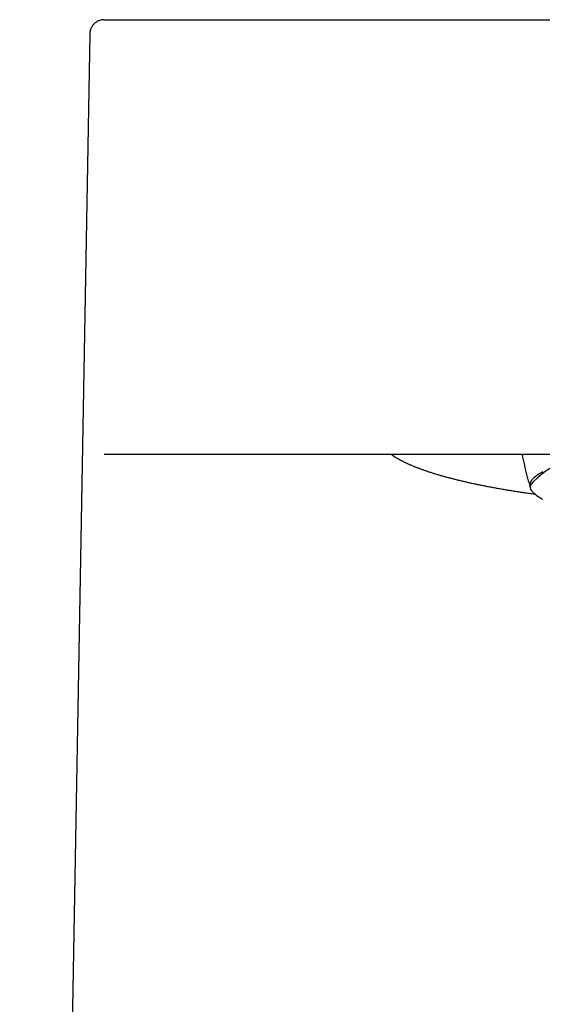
# Model space of a CAD drawing. Header units: millimetres. Extents: x 8 to 676, y 12 to 869.
# Tile 49 of 77: x 265 to 283, y 742 to 776. Entities that reach past the tile are written whole.
import ezdxf

# ---------------------------------------------------------------- set-up
doc = ezdxf.new("R2010")
doc.units = ezdxf.units.MM

msp = doc.modelspace()

# ---------------------------------------------------------------- linework, layer by layer
at = {"color": 7, "linetype": 'Continuous', "lineweight": 30}
for p, q in [((268.127, 775.673), (268.125, 775.673)), ((268.164, 775.675), (269.41, 775.675)), ((278.462, 775.675), (305.278, 775.675)), ((267.664, 775.184), (265.245, 639.675)), ((268.168, 760.675), (269.016, 760.675)), ((278.067, 760.675), (305.673, 760.675)), ((282.87, 759.591), (282.87, 759.589))]:
    msp.add_line(p, q, dxfattribs=at)
at = {"color": 7, "linetype": 'Continuous', "lineweight": 30, "flags": 128}
msp.add_lwpolyline([(283.311, 759.106), (283.241, 759.145), (283.177, 759.185), (283.119, 759.224), (283.067, 759.264), (283.021, 759.304), (282.981, 759.345), (282.947, 759.385), (282.919, 759.426), (282.898, 759.467), (282.882, 759.507), (282.873, 759.548), (282.87, 759.589), (282.873, 759.63), (282.882, 759.671), (282.898, 759.712), (282.919, 759.753), (282.947, 759.793), (282.981, 759.834), (283.021, 759.874), (283.067, 759.914), (283.119, 759.954), (283.177, 759.994), (283.241, 760.033), (283.311, 760.072)], dxfattribs=at)
at = {"color": 7, "linetype": 'Continuous', "lineweight": 30}
msp.add_arc((285.27, 757.484), 3.194, 87.8694, 138.7156, dxfattribs=at)
for points, knots in [([(268.164, 775.675), (268.144, 775.675), (268.104, 775.673), (268.043, 775.661), (267.986, 775.644), (267.936, 775.621), (267.893, 775.596), (267.852, 775.566), (267.813, 775.533), (267.779, 775.495), (267.749, 775.454), (267.723, 775.411), (267.699, 775.362), (267.68, 775.306), (267.668, 775.245), (267.666, 775.204), (267.664, 775.184)], [0, 0, 0, 0, 0.076962, 0.157179, 0.240204, 0.303997, 0.368771, 0.434215, 0.5, 0.565785, 0.631229, 0.696003, 0.759796, 0.842821, 0.923038, 1, 1, 1, 1]), ([(268.142, 775.675), (268.136, 775.674), (268.125, 775.674), (268.126, 775.672), (268.126, 775.672)], [0, 0, 0, 0, 0.625264, 1, 1, 1, 1]), ([(269.41, 775.675), (269.411, 775.675), (269.412, 775.675), (269.414, 775.675), (269.417, 775.675), (269.421, 775.675), (269.425, 775.675), (269.43, 775.675), (269.438, 775.675), (269.449, 775.675), (269.463, 775.675), (269.482, 775.675), (269.504, 775.675), (269.532, 775.675), (269.565, 775.675), (269.603, 775.675), (269.647, 775.675), (269.697, 775.675), (269.754, 775.675), (269.824, 775.675), (269.911, 775.675), (270.018, 775.675), (270.135, 775.675), (270.262, 775.675), (270.4, 775.675), (270.548, 775.675), (270.707, 775.675), (270.876, 775.675), (271.055, 775.675), (271.245, 775.675), (271.445, 775.675), (271.656, 775.675), (271.876, 775.675), (272.105, 775.675), (272.342, 775.675), (272.585, 775.675), (272.836, 775.675), (273.082, 775.675), (273.322, 775.675), (273.554, 775.675), (273.792, 775.675), (274.035, 775.675), (274.283, 775.675), (274.537, 775.675), (274.8, 775.675), (275.073, 775.675), (275.355, 775.675), (275.636, 775.675), (275.883, 775.675), (276.095, 775.675), (276.277, 775.675), (276.462, 775.675), (276.642, 775.675), (276.802, 775.675), (276.944, 775.675), (277.073, 775.675), (277.205, 775.675), (277.341, 775.675), (277.473, 775.675), (277.597, 775.675), (277.729, 775.675), (277.881, 775.675), (278.061, 775.675), (278.257, 775.675), (278.392, 775.675), (278.462, 775.675)], [0, 0, 0, 0, 0.013081, 0.025339, 0.036775, 0.047389, 0.05718, 0.067592, 0.079494, 0.095251, 0.110306, 0.124662, 0.140693, 0.156643, 0.172125, 0.187147, 0.202928, 0.218669, 0.234359, 0.250009, 0.271587, 0.292917, 0.314031, 0.334961, 0.355743, 0.37641, 0.396998, 0.417542, 0.438079, 0.458645, 0.479275, 0.500005, 0.520954, 0.541758, 0.562454, 0.583078, 0.603667, 0.624261, 0.641944, 0.659682, 0.677496, 0.695411, 0.713449, 0.731632, 0.749983, 0.769467, 0.789057, 0.808777, 0.827707, 0.839801, 0.852182, 0.864855, 0.877411, 0.888885, 0.897366, 0.906086, 0.915046, 0.924246, 0.933687, 0.941762, 0.94925, 0.960421, 0.972602, 0.985795, 1, 1, 1, 1]), ([(269.016, 760.675), (269.016, 760.675), (269.018, 760.675), (269.021, 760.675), (269.024, 760.675), (269.028, 760.675), (269.032, 760.675), (269.038, 760.675), (269.046, 760.675), (269.056, 760.675), (269.068, 760.675), (269.081, 760.675), (269.097, 760.675), (269.122, 760.675), (269.158, 760.675), (269.21, 760.675), (269.271, 760.675), (269.34, 760.675), (269.406, 760.675), (269.464, 760.675), (269.51, 760.675), (269.558, 760.675), (269.609, 760.675), (269.663, 760.675), (269.719, 760.675), (269.794, 760.675), (269.891, 760.675), (270.014, 760.675), (270.152, 760.675), (270.307, 760.675), (270.478, 760.675), (270.659, 760.675), (270.85, 760.675), (271.051, 760.675), (271.261, 760.675), (271.48, 760.675), (271.709, 760.675), (271.947, 760.675), (272.193, 760.675), (272.448, 760.675), (272.71, 760.675), (272.978, 760.675), (273.252, 760.675), (273.53, 760.675), (273.813, 760.675), (274.101, 760.675), (274.345, 760.675), (274.541, 760.675), (274.689, 760.675), (274.841, 760.675), (274.997, 760.675), (275.156, 760.675), (275.318, 760.675), (275.489, 760.675), (275.67, 760.675), (275.86, 760.675), (276.052, 760.675), (276.239, 760.675), (276.409, 760.675), (276.567, 760.675), (276.719, 760.675), (276.875, 760.675), (277.031, 760.675), (277.181, 760.675), (277.333, 760.675), (277.496, 760.675), (277.677, 760.675), (277.868, 760.675), (278, 760.675), (278.067, 760.675)], [0, 0, 0, 0, 0.012761, 0.024864, 0.036311, 0.047102, 0.057236, 0.067914, 0.079815, 0.092504, 0.104774, 0.116627, 0.128556, 0.141937, 0.165198, 0.187663, 0.209357, 0.230305, 0.250537, 0.260617, 0.27067, 0.280699, 0.290708, 0.300701, 0.310681, 0.320652, 0.33892, 0.357192, 0.375492, 0.396601, 0.417549, 0.438373, 0.45911, 0.479796, 0.50047, 0.521211, 0.541929, 0.562661, 0.583446, 0.604321, 0.625323, 0.646147, 0.666894, 0.687602, 0.708305, 0.729039, 0.749839, 0.760031, 0.770402, 0.780956, 0.791698, 0.802632, 0.813763, 0.825093, 0.83779, 0.850739, 0.863942, 0.876933, 0.888579, 0.898588, 0.908874, 0.919438, 0.930281, 0.940516, 0.949704, 0.961197, 0.973411, 0.986345, 1, 1, 1, 1]), ([(278.071, 760.675), (278.083, 760.666), (278.115, 760.642), (278.17, 760.605), (278.237, 760.562), (278.308, 760.52), (278.381, 760.478), (278.458, 760.437), (278.539, 760.397), (278.622, 760.357), (278.709, 760.318), (278.799, 760.279), (278.892, 760.24), (278.989, 760.202), (279.088, 760.165), (279.191, 760.128), (279.297, 760.091), (279.405, 760.055), (279.518, 760.019), (279.633, 759.983), (279.751, 759.948), (279.872, 759.914), (279.996, 759.88), (280.123, 759.846), (280.254, 759.813), (280.387, 759.78), (280.523, 759.747), (280.661, 759.715), (280.803, 759.683), (280.948, 759.652), (281.095, 759.621), (281.245, 759.591), (281.398, 759.561), (281.553, 759.532), (281.711, 759.503), (281.872, 759.474), (282.035, 759.446), (282.2, 759.419), (282.369, 759.392), (282.539, 759.365), (282.712, 759.339), (282.877, 759.315), (282.985, 759.3), (283.034, 759.293)], [0, 0, 0, 0, 0.015662, 0.041065, 0.06646, 0.091816, 0.117121, 0.142365, 0.167546, 0.192664, 0.217721, 0.242721, 0.267668, 0.292565, 0.317416, 0.342226, 0.366997, 0.391733, 0.416438, 0.441113, 0.465762, 0.490387, 0.514989, 0.539571, 0.564135, 0.588682, 0.613213, 0.637729, 0.662233, 0.686724, 0.711205, 0.735674, 0.760135, 0.784586, 0.809029, 0.833465, 0.857894, 0.882315, 0.906731, 0.931141, 0.955546, 0.979946, 1, 1, 1, 1]), ([(282.595, 760.675), (282.596, 760.668), (282.607, 760.601), (282.633, 760.472), (282.672, 760.29), (282.714, 760.108), (282.76, 759.928), (282.81, 759.749), (282.851, 759.607), (282.877, 759.527), (282.884, 759.505)], [0, 0, 0, 0, 0.017018, 0.171401, 0.325786, 0.480173, 0.634562, 0.788954, 0.943348, 1, 1, 1, 1])]:
    msp.add_open_spline(points, degree=3, knots=knots, dxfattribs=at)

doc.saveas('drawing.dxf')
